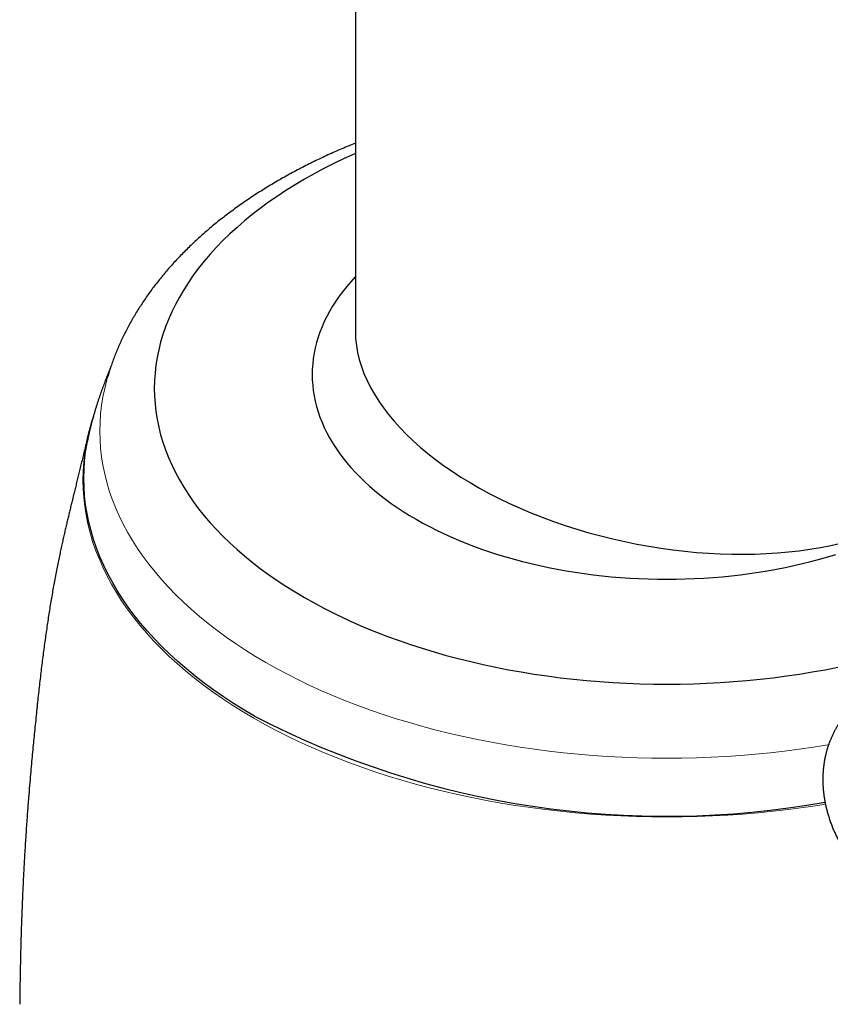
# Model space of a CAD drawing. Header units: millimetres. Extents: x 8 to 802, y 12 to 847.
# Tile 12 of 27: x 690 to 725, y 212 to 255. Entities that reach past the tile are written whole.
import ezdxf

# ---------------------------------------------------------------- set-up
doc = ezdxf.new("R2010")
doc.units = ezdxf.units.MM

msp = doc.modelspace()

# ---------------------------------------------------------------- linework, layer by layer
at = {"color": 7, "linetype": 'Continuous', "lineweight": 30}
for p, q in [((704.898, 299.431), (704.898, 241.456)), ((694.183, 239.511), (694.177, 239.488)), ((693.546, 237.74), (693.515, 237.644))]:
    msp.add_line(p, q, dxfattribs=at)
at = {"color": 7, "linetype": 'Continuous', "lineweight": 30, "flags": 128}
for points in [[(704.896, 249.161), (704.873, 249.151), (704.417, 248.943), (703.97, 248.729), (703.534, 248.508), (703.108, 248.281), (702.692, 248.047), (702.287, 247.807), (701.893, 247.561), (701.51, 247.309), (701.139, 247.051), (700.779, 246.788), (700.432, 246.519), (700.097, 246.246), (699.775, 245.967), (699.465, 245.684), (699.168, 245.396), (698.884, 245.103), (698.614, 244.807), (698.357, 244.506), (698.114, 244.202), (697.885, 243.894), (697.67, 243.583), (697.469, 243.268), (697.282, 242.951), (697.11, 242.631), (696.953, 242.308), (696.81, 241.983), (696.682, 241.657), (696.568, 241.328), (696.47, 240.998), (696.387, 240.666), (696.319, 240.333), (696.265, 239.999), (696.228, 239.665), (696.205, 239.33), (696.197, 238.995), (696.205, 238.66), (696.228, 238.325), (696.265, 237.991), (696.319, 237.657), (696.387, 237.324), (696.47, 236.993), (696.568, 236.662), (696.682, 236.334), (696.81, 236.007), (696.953, 235.682), (697.11, 235.359), (697.282, 235.039), (697.469, 234.722), (697.67, 234.408), (697.885, 234.096), (698.114, 233.789), (698.357, 233.484), (698.614, 233.184), (698.884, 232.887), (699.168, 232.595), (699.465, 232.307), (699.775, 232.023), (700.097, 231.745), (700.432, 231.471), (700.779, 231.202), (701.139, 230.939), (701.51, 230.682), (701.893, 230.43), (702.287, 230.184), (702.692, 229.943), (703.108, 229.71), (703.534, 229.482), (703.97, 229.261), (704.417, 229.047), (704.873, 228.839), (705.338, 228.639), (705.812, 228.446), (706.294, 228.259), (706.785, 228.081), (707.284, 227.909), (707.791, 227.745), (708.305, 227.589), (708.825, 227.441), (709.352, 227.301), (709.886, 227.169), (710.425, 227.044), (710.97, 226.928), (711.519, 226.821), (712.074, 226.721), (712.632, 226.63), (713.195, 226.548), (713.761, 226.474), (714.33, 226.409), (714.903, 226.352), (715.477, 226.304), (716.054, 226.264), (716.632, 226.234), (717.211, 226.212), (717.791, 226.199), (718.371, 226.194), (718.952, 226.199), (719.532, 226.212), (720.111, 226.234), (720.689, 226.264), (721.266, 226.304), (721.84, 226.352), (722.412, 226.409), (722.982, 226.474), (723.548, 226.548), (724.111, 226.63), (724.669, 226.721), (725.224, 226.821), (725.773, 226.928)], [(704.896, 243.828), (704.888, 243.82), (704.701, 243.615), (704.524, 243.407), (704.355, 243.196), (704.197, 242.983), (704.048, 242.768), (703.909, 242.55), (703.78, 242.331), (703.661, 242.109), (703.552, 241.886), (703.453, 241.662), (703.364, 241.435), (703.286, 241.208), (703.218, 240.979), (703.16, 240.75), (703.113, 240.52), (703.076, 240.289), (703.05, 240.057), (703.034, 239.826), (703.029, 239.594), (703.034, 239.362), (703.05, 239.13), (703.076, 238.899), (703.113, 238.668), (703.16, 238.438), (703.218, 238.208), (703.286, 237.98), (703.364, 237.752), (703.453, 237.526), (703.552, 237.302), (703.661, 237.078), (703.78, 236.857), (703.909, 236.637), (704.048, 236.42), (704.197, 236.205), (704.355, 235.991), (704.524, 235.781), (704.701, 235.573), (704.888, 235.368), (705.085, 235.165), (705.29, 234.966), (705.504, 234.77), (705.727, 234.577), (705.959, 234.388), (706.2, 234.202), (706.448, 234.02), (706.705, 233.842), (706.97, 233.667), (707.242, 233.497), (707.523, 233.331), (707.81, 233.169), (708.105, 233.012), (708.407, 232.859), (708.716, 232.711), (709.032, 232.567), (709.353, 232.428), (709.681, 232.295), (710.015, 232.166), (710.355, 232.042), (710.7, 231.924), (711.051, 231.81), (711.406, 231.702), (711.766, 231.6), (712.131, 231.503), (712.5, 231.411), (712.873, 231.325), (713.25, 231.245), (713.63, 231.17), (714.014, 231.102), (714.401, 231.039), (714.79, 230.982), (715.182, 230.93), (715.576, 230.885), (715.971, 230.846), (716.369, 230.813), (716.768, 230.785), (717.168, 230.764), (717.568, 230.749), (717.97, 230.74), (718.371, 230.737), (718.773, 230.74), (719.174, 230.749), (719.575, 230.764), (719.975, 230.785), (720.374, 230.813), (720.772, 230.846), (721.167, 230.885), (721.561, 230.93), (721.953, 230.982), (722.342, 231.039), (722.729, 231.102), (723.113, 231.17), (723.493, 231.245), (723.87, 231.325), (724.243, 231.411), (724.612, 231.503), (724.977, 231.6), (725.337, 231.702), (725.692, 231.81)], [(700.536, 224.807), (700.075, 225.08), (699.627, 225.359), (699.191, 225.646), (698.769, 225.939), (698.36, 226.239), (697.965, 226.544), (697.584, 226.855), (697.217, 227.172), (696.865, 227.495), (696.527, 227.822), (696.204, 228.155), (695.897, 228.492), (695.605, 228.834), (695.328, 229.18), (695.068, 229.531), (694.823, 229.885), (694.594, 230.242), (694.382, 230.603), (694.186, 230.967), (694.007, 231.334), (693.845, 231.704), (693.699, 232.075), (693.57, 232.449), (693.458, 232.825), (693.363, 233.202), (693.286, 233.581), (693.225, 233.96), (693.182, 234.341), (693.156, 234.722), (693.148, 235.103), (693.156, 235.484), (693.182, 235.865), (693.225, 236.245), (693.286, 236.625), (693.302, 236.709)]]:
    msp.add_lwpolyline(points, dxfattribs=at)
at = {"color": 252, "linetype": 'Continuous', "lineweight": 0, "flags": 128}
for points in [[(694.177, 239.488), (694.141, 239.362), (694.049, 238.995), (693.973, 238.627), (693.915, 238.257), (693.873, 237.888), (693.847, 237.517), (693.839, 237.146), (693.847, 236.776), (693.873, 236.405), (693.915, 236.035), (693.973, 235.666), (694.049, 235.298), (694.141, 234.931), (694.25, 234.565), (694.375, 234.202), (694.517, 233.84), (694.675, 233.481), (694.849, 233.124), (695.04, 232.77), (695.246, 232.419), (695.468, 232.071), (695.706, 231.727), (695.96, 231.386), (696.229, 231.049), (696.513, 230.717), (696.812, 230.389), (697.126, 230.065), (697.454, 229.747), (697.797, 229.433), (698.154, 229.125), (698.524, 228.822), (698.909, 228.525), (699.306, 228.234), (699.717, 227.949), (700.14, 227.67), (700.576, 227.398), (701.024, 227.132), (701.484, 226.873), (701.956, 226.622), (702.439, 226.377), (702.933, 226.14), (703.437, 225.911), (703.952, 225.689), (704.476, 225.475), (705.01, 225.269), (705.553, 225.071), (706.105, 224.881), (706.666, 224.7), (707.234, 224.528), (707.81, 224.364), (708.393, 224.208), (708.983, 224.062), (709.58, 223.925), (710.182, 223.796), (710.791, 223.677), (711.404, 223.567), (712.022, 223.467), (712.644, 223.375), (713.271, 223.294), (713.901, 223.221), (714.534, 223.158), (715.169, 223.105), (715.807, 223.062), (716.447, 223.028), (717.088, 223.004), (717.729, 222.989), (718.371, 222.984), (719.014, 222.989), (719.655, 223.004), (720.296, 223.028), (720.936, 223.062), (721.574, 223.105), (722.209, 223.158), (722.842, 223.221), (723.472, 223.294), (724.098, 223.375), (724.721, 223.467), (725.339, 223.567), (725.375, 223.573)], [(725.239, 220.996), (724.911, 220.944), (724.27, 220.85), (723.624, 220.766), (722.976, 220.691), (722.324, 220.627), (721.669, 220.572), (721.012, 220.527), (720.354, 220.492), (719.694, 220.467), (719.033, 220.452), (718.371, 220.447), (717.71, 220.452), (717.049, 220.467), (716.389, 220.492), (715.731, 220.527), (715.074, 220.572), (714.419, 220.627), (713.767, 220.691), (713.118, 220.766), (712.473, 220.85), (711.832, 220.944), (711.196, 221.048), (710.564, 221.161), (709.938, 221.284), (709.317, 221.416), (708.703, 221.557), (708.095, 221.708), (707.494, 221.868), (706.901, 222.037), (706.316, 222.215), (705.739, 222.401), (705.17, 222.597), (704.611, 222.8), (704.061, 223.012), (703.521, 223.233), (702.991, 223.461), (702.471, 223.698), (701.963, 223.942), (701.466, 224.194), (700.98, 224.453), (700.506, 224.719), (700.045, 224.993), (699.596, 225.273), (699.16, 225.56), (698.737, 225.854), (698.327, 226.154), (697.931, 226.46), (697.55, 226.771), (697.182, 227.089), (696.829, 227.412), (696.491, 227.74), (696.168, 228.073), (695.86, 228.411), (695.567, 228.753), (695.29, 229.1), (695.029, 229.451), (694.784, 229.806), (694.555, 230.164), (694.343, 230.525), (694.147, 230.89), (693.967, 231.258), (693.804, 231.628), (693.658, 232), (693.529, 232.375), (693.417, 232.751), (693.322, 233.129), (693.245, 233.508), (693.184, 233.888), (693.141, 234.269), (693.115, 234.651), (693.106, 235.033), (693.115, 235.414), (693.141, 235.796), (693.184, 236.177), (693.209, 236.346)]]:
    msp.add_lwpolyline(points, dxfattribs=at)
at = {"color": 7, "linetype": 'Continuous', "lineweight": 30}
for centre, radius, start, end in [((701.983, 234.965), 8.882, 162.4745, 171.0546), ((718.348, 259.266), 38.791, 242.6649, 280.2049)]:
    msp.add_arc(centre, radius, start, end, dxfattribs=at)
msp.add_ellipse((718.371, 239.594), major_axis=(13.395, -2.667), ratio=0.545479, start_param=3.24973, end_param=5.726876, dxfattribs=at)
for points, knots in [([(704.898, 249.609), (704.806, 249.571), (704.61, 249.492), (704.314, 249.367), (704.01, 249.235), (703.709, 249.099), (703.411, 248.961), (703.116, 248.819), (702.824, 248.675), (702.536, 248.527), (702.251, 248.377), (701.969, 248.224), (701.691, 248.068), (701.417, 247.909), (701.146, 247.747), (700.88, 247.582), (700.617, 247.415), (700.358, 247.245), (700.103, 247.072), (699.852, 246.896), (699.605, 246.718), (699.363, 246.537), (699.125, 246.354), (698.891, 246.168), (698.662, 245.979), (698.438, 245.788), (698.218, 245.595), (698.003, 245.399), (697.792, 245.202), (697.587, 245.001), (697.386, 244.799), (697.19, 244.595), (697, 244.388), (696.814, 244.18), (696.634, 243.97), (696.459, 243.758), (696.289, 243.544), (696.125, 243.328), (695.966, 243.111), (695.812, 242.892), (695.664, 242.672), (695.521, 242.45), (695.384, 242.227), (695.252, 242.003), (695.126, 241.778), (695.006, 241.551), (694.89, 241.323), (694.781, 241.095), (694.677, 240.865), (694.579, 240.635), (694.486, 240.404), (694.399, 240.172), (694.318, 239.939), (694.243, 239.712), (694.199, 239.561), (694.177, 239.489)], [0, 0, 0, 0, 0.017167, 0.03648, 0.055801, 0.075131, 0.094469, 0.113815, 0.133168, 0.152527, 0.171892, 0.191263, 0.210637, 0.230015, 0.249395, 0.268775, 0.288154, 0.30753, 0.326902, 0.346268, 0.365625, 0.384972, 0.404306, 0.423625, 0.442927, 0.462208, 0.481466, 0.500698, 0.519901, 0.539073, 0.558209, 0.577308, 0.596366, 0.61538, 0.634348, 0.653266, 0.672132, 0.690944, 0.709698, 0.728395, 0.74703, 0.765603, 0.784113, 0.802559, 0.820939, 0.839255, 0.857505, 0.87569, 0.893812, 0.91187, 0.929866, 0.947802, 0.96568, 0.983501, 1, 1, 1, 1]), ([(694.328, 239.966), (694.324, 239.955), (694.314, 239.931), (694.297, 239.889), (694.277, 239.839), (694.254, 239.782), (694.228, 239.718), (694.199, 239.645), (694.167, 239.565), (694.133, 239.477), (694.096, 239.38), (694.056, 239.277), (694.015, 239.168), (693.972, 239.053), (693.929, 238.933), (693.884, 238.809), (693.84, 238.682), (693.796, 238.551), (693.751, 238.418), (693.708, 238.283), (693.664, 238.145), (693.622, 238.005), (693.58, 237.862), (693.539, 237.717), (693.499, 237.569), (693.459, 237.418), (693.421, 237.263), (693.384, 237.105), (693.349, 236.944), (693.321, 236.811), (693.306, 236.733), (693.302, 236.71)], [0, 0, 0, 0, 0.010956, 0.024735, 0.039965, 0.056873, 0.075659, 0.096475, 0.119421, 0.144525, 0.171742, 0.200961, 0.232028, 0.264764, 0.299, 0.334589, 0.371424, 0.409439, 0.448608, 0.488942, 0.530482, 0.573294, 0.617465, 0.663101, 0.71032, 0.759252, 0.810039, 0.862827, 0.917769, 0.975019, 1, 1, 1, 1]), ([(693.329, 236.966), (693.307, 236.871), (693.26, 236.668), (693.189, 236.369), (693.119, 236.078), (693.055, 235.813), (692.996, 235.568), (692.937, 235.331), (692.88, 235.097), (692.823, 234.867), (692.769, 234.646), (692.716, 234.432), (692.665, 234.223), (692.614, 234.017), (692.565, 233.813), (692.516, 233.609), (692.467, 233.405), (692.418, 233.199), (692.369, 232.99), (692.319, 232.777), (692.27, 232.559), (692.219, 232.334), (692.168, 232.101), (692.116, 231.858), (692.062, 231.601), (692.006, 231.329), (691.948, 231.036), (691.891, 230.738), (691.836, 230.438), (691.784, 230.144), (691.733, 229.842), (691.682, 229.537), (691.633, 229.229), (691.586, 228.916), (691.539, 228.6), (691.493, 228.278), (691.448, 227.952), (691.404, 227.621), (691.361, 227.284), (691.318, 226.942), (691.276, 226.592), (691.235, 226.236), (691.194, 225.873), (691.153, 225.502), (691.113, 225.122), (691.073, 224.733), (691.032, 224.334), (690.993, 223.94), (690.955, 223.545), (690.917, 223.147), (690.878, 222.727), (690.839, 222.28), (690.797, 221.791), (690.752, 221.249), (690.705, 220.639), (690.656, 219.948), (690.608, 219.215), (690.565, 218.478), (690.528, 217.77), (690.495, 217.053), (690.465, 216.323), (690.439, 215.576), (690.417, 214.834), (690.4, 214.091), (690.385, 213.342), (690.377, 212.784), (690.373, 212.456), (690.372, 212.371), (690.372, 212.343), (690.372, 212.336)], [0, 0, 0, 0, 0.0140868, 0.0298027, 0.0436728, 0.0561868, 0.0676671, 0.0783386, 0.0894413, 0.0998329, 0.1096575, 0.119039, 0.1280748, 0.136845, 0.1454184, 0.1538554, 0.1622118, 0.1705407, 0.1788845, 0.1872884, 0.1958073, 0.204501, 0.2134365, 0.222692, 0.232362, 0.242566, 0.2534602, 0.2652518, 0.2757969, 0.2869603, 0.2982812, 0.3097769, 0.3214618, 0.333351, 0.3454604, 0.3578066, 0.3704069, 0.3832798, 0.3964447, 0.4099221, 0.4237339, 0.4379033, 0.452455, 0.4674157, 0.4828136, 0.4986793, 0.5150455, 0.5319477, 0.5475033, 0.5642252, 0.5810131, 0.5990407, 0.6186268, 0.6402441, 0.6645125, 0.6921084, 0.7231812, 0.7523464, 0.7805864, 0.8082164, 0.8385681, 0.8685659, 0.8984642, 0.928471, 0.9588175, 0.9896895, 0.9964144, 0.9991566, 1, 1, 1, 1]), ([(726.788, 225.578), (726.766, 225.56), (726.706, 225.51), (726.61, 225.425), (726.501, 225.322), (726.396, 225.217), (726.295, 225.11), (726.198, 225), (726.105, 224.888), (726.016, 224.774), (725.931, 224.658), (725.851, 224.539), (725.774, 224.418), (725.701, 224.295), (725.632, 224.169), (725.568, 224.043), (725.508, 223.915), (725.453, 223.786), (725.402, 223.654), (725.355, 223.519), (725.311, 223.382), (725.273, 223.243), (725.238, 223.102), (725.208, 222.959), (725.182, 222.815), (725.161, 222.668), (725.144, 222.52), (725.133, 222.372), (725.125, 222.222), (725.123, 222.07), (725.126, 221.915), (725.133, 221.759), (725.145, 221.601), (725.163, 221.442), (725.185, 221.281), (725.213, 221.12), (725.246, 220.957), (725.284, 220.792), (725.328, 220.625), (725.378, 220.458), (725.433, 220.289), (725.494, 220.12), (725.561, 219.951), (725.633, 219.78), (725.712, 219.609), (725.796, 219.436), (725.887, 219.262), (725.985, 219.087), (726.088, 218.913), (726.171, 218.78), (726.221, 218.705), (726.233, 218.687)], [0, 0, 0, 0, 0.0096795, 0.0271548, 0.0445008, 0.0617332, 0.0788808, 0.0959721, 0.1130609, 0.1302457, 0.1470048, 0.1639649, 0.1810817, 0.1983106, 0.215602, 0.2328348, 0.2498069, 0.2670976, 0.2845899, 0.3022981, 0.3202339, 0.3384068, 0.3568243, 0.3754909, 0.3944084, 0.4135745, 0.4329828, 0.4525876, 0.4721792, 0.4925405, 0.5132421, 0.5343065, 0.5557486, 0.5775817, 0.5998162, 0.6224593, 0.6455114, 0.6689361, 0.6931549, 0.7177353, 0.7427154, 0.7681299, 0.7940149, 0.8204081, 0.8473414, 0.8746373, 0.9032319, 0.93205, 0.9611378, 0.9905356, 1, 1, 1, 1])]:
    msp.add_open_spline(points, degree=3, knots=knots, dxfattribs=at)
at = {"color": 252, "linetype": 'Continuous', "lineweight": 0}
msp.add_open_spline([(712.669, 196.411), (712.669, 196.411), (712.802, 196.607), (713.073, 196.999), (713.497, 197.584), (713.937, 198.166), (714.393, 198.746), (714.864, 199.325), (715.35, 199.903), (715.85, 200.48), (716.366, 201.06), (716.898, 201.642), (717.445, 202.227), (718.005, 202.812), (718.581, 203.401), (719.173, 203.996), (719.78, 204.596), (720.398, 205.196), (720.994, 205.767), (721.564, 206.306), (722.107, 206.816), (722.656, 207.326), (723.151, 207.78), (723.591, 208.176), (723.973, 208.515), (724.359, 208.854), (724.75, 209.192), (725.145, 209.529), (725.544, 209.866), (725.947, 210.202), (726.354, 210.536), (726.764, 210.869), (727.194, 211.214), (727.643, 211.569), (728.112, 211.936), (728.584, 212.298), (729.059, 212.659), (729.47, 212.967), (729.723, 213.154), (729.816, 213.222)], degree=3, knots=[0, 0, 0, 0, 0.000002, 0.033675, 0.067348, 0.101087, 0.134825, 0.168679, 0.202533, 0.236449, 0.270366, 0.304832, 0.339298, 0.373834, 0.408371, 0.443699, 0.479028, 0.514438, 0.549848, 0.579734, 0.609621, 0.639562, 0.669502, 0.6896, 0.709698, 0.729824, 0.74995, 0.770239, 0.79053, 0.810819, 0.831193, 0.851569, 0.871943, 0.89482, 0.917705, 0.94059, 0.963466, 0.986641, 1, 1, 1, 1], dxfattribs=at)

doc.saveas('drawing.dxf')
